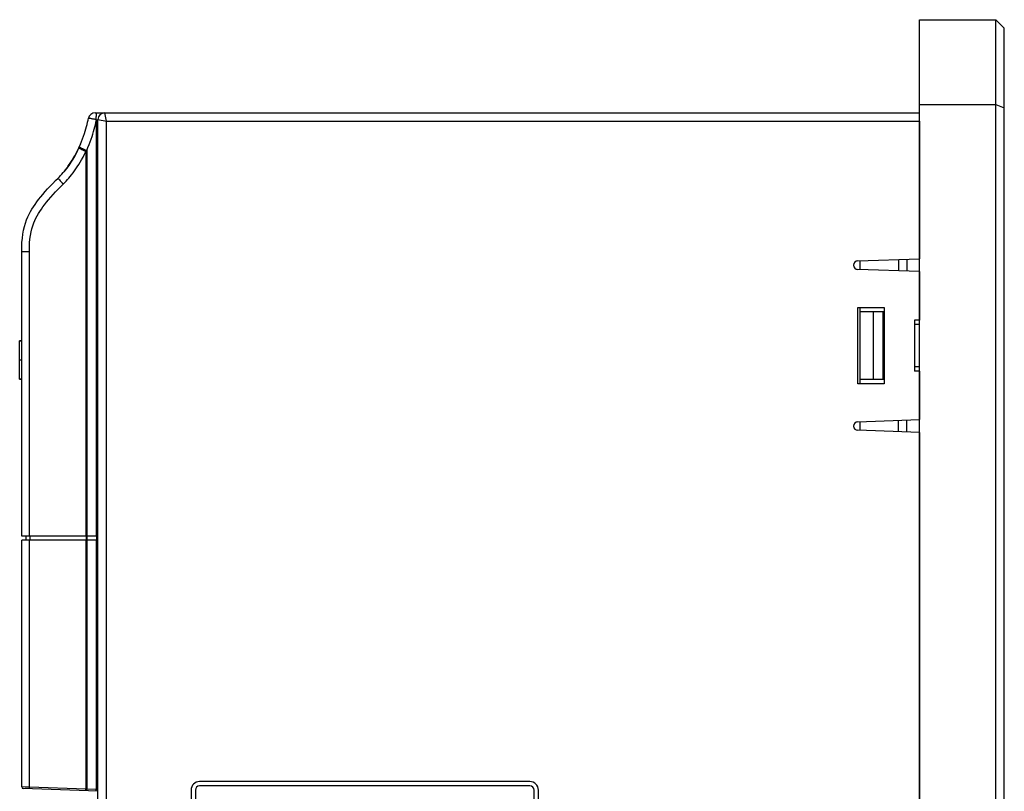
# Model space of a CAD drawing. Header units: millimetres. Extents: x -844 to -217, y -125 to 557.
# Tile 24 of 178: x -836 to -720, y 242 to 333. Entities that reach past the tile are written whole.
import ezdxf

# ---------------------------------------------------------------- set-up
doc = ezdxf.new("R2010")
doc.units = ezdxf.units.MM
doc.header["$LTSCALE"] = 23.1
doc.layers.add('R912005577_AM_0', color=7, linetype='CONTINUOUS')

msp = doc.modelspace()

# ---------------------------------------------------------------- linework, layer by layer
at = {"layer": 'R912005577_AM_0', "color": 7}
for p, q in [((-730.05, 127.38), (-730.05, 333.38)), ((-730.05, 333.38), (-721.05, 333.38)), ((-721.05, 127.38), (-721.05, 333.38)), ((-720.05, 332.38), (-721.05, 333.38)), ((-720.05, 128.38), (-720.05, 332.38)), ((-730.05, 323.38), (-721.05, 323.38)), ((-721.05, 323.38), (-720.05, 322.97)), ((-827.39, 322.38), (-730.05, 322.38)), ((-827.24, 321.89), (-827.23, 322.03)), ((-827.2, 322.37), (-827.2, 322.38)), ((-826.05, 321.38), (-826.25, 322.38)), ((-827.24, 321.59), (-827.39, 321.61)), ((-827.35, 320.98), (-827.29, 321.24)), ((-827.29, 321.24), (-827.24, 321.47)), ((-827.24, 321.74), (-827.24, 321.89)), ((-827.24, 321.59), (-827.24, 321.74)), ((-827.24, 321.59), (-827.24, 321.47)), ((-827.24, 321.47), (-827.24, 272.38)), ((-827.24, 321.47), (-827.05, 321.47)), ((-827.05, 157.61), (-827.05, 321.58)), ((-827.05, 321.58), (-826.05, 321.38)), ((-826.05, 157.61), (-826.05, 321.38)), ((-826.05, 321.38), (-730.05, 321.38)), ((-730.05, 321.38), (-730.05, 305.14)), ((-829.1, 318.71), (-829.26, 318.35)), ((-829.46, 317.92), (-829.3, 318.24)), ((-829.3, 318.24), (-829.46, 317.92)), ((-828.48, 317.82), (-828.48, 272.38)), ((-828.38, 317.94), (-828.38, 272.38)), ((-836.05, 272.38), (-836.05, 306.01)), ((-836.05, 306), (-835.14, 306)), ((-835.14, 272.38), (-835.14, 306)), ((-737.35, 304.88), (-730.05, 305.14)), ((-737.05, 303.87), (-737.05, 304.89)), ((-732.55, 305.05), (-732.55, 303.72)), ((-731.57, 305.09), (-731.57, 303.68)), ((-730.05, 303.63), (-737.35, 303.88)), ((-730.05, 303.63), (-730.05, 297.88)), ((-737.35, 290.38), (-737.35, 299.38)), ((-737.35, 299.38), (-734.25, 299.38)), ((-737.05, 290.38), (-737.05, 299.38)), ((-734.25, 298.88), (-737.05, 298.88)), ((-735.55, 298.88), (-735.55, 290.88)), ((-734.4, 298.88), (-734.4, 290.88)), ((-734.25, 299.38), (-734.25, 290.38)), ((-730.65, 297.88), (-730.65, 291.88)), ((-730.05, 297.88), (-730.65, 297.88)), ((-734.25, 297.38), (-734.4, 297.38)), ((-730.05, 297.38), (-730.65, 297.38)), ((-836.29, 290.91), (-836.29, 295.43)), ((-836.05, 295.43), (-836.29, 295.43)), ((-836.05, 295.41), (-836.29, 295.41)), ((-836.05, 293.17), (-836.29, 293.17)), ((-734.25, 292.38), (-734.4, 292.38)), ((-730.05, 292.38), (-730.65, 292.38)), ((-730.05, 291.88), (-730.65, 291.88)), ((-730.05, 291.88), (-730.05, 286.14)), ((-836.05, 290.92), (-836.29, 290.92)), ((-836.29, 290.91), (-836.05, 290.91)), ((-734.25, 290.88), (-737.05, 290.88)), ((-734.25, 290.38), (-737.35, 290.38)), ((-737.35, 285.88), (-730.05, 286.14)), ((-732.55, 284.72), (-732.55, 286.05)), ((-731.57, 284.68), (-731.57, 286.09)), ((-730.05, 284.63), (-737.35, 284.88)), ((-737.05, 284.87), (-737.05, 285.89)), ((-730.05, 284.63), (-730.05, 175.14)), ((-827.05, 272.38), (-836.05, 272.38)), ((-835.55, 272.38), (-835.55, 271.88)), ((-835.09, 272.38), (-835.09, 271.88)), ((-828.44, 272.38), (-828.44, 271.88)), ((-828.36, 272.38), (-828.36, 271.88)), ((-827.22, 272.38), (-827.22, 271.88)), ((-836.05, 242.76), (-836.05, 271.88)), ((-827.05, 271.88), (-836.05, 271.88)), ((-835.14, 242.73), (-835.14, 271.88)), ((-828.48, 271.88), (-828.48, 242.5)), ((-828.38, 271.88), (-828.38, 242.49)), ((-827.24, 271.88), (-827.24, 242.45)), ((-776.05, 243.38), (-815.05, 243.38)), ((-835.65, 242.74), (-836.05, 242.76)), ((-827.05, 242.25), (-835.86, 242.56)), ((-835.31, 242.73), (-835.65, 242.74)), ((-835.14, 242.73), (-835.31, 242.73)), ((-828.48, 242.5), (-835.14, 242.73)), ((-828.48, 242.45), (-828.48, 242.5)), ((-828.38, 242.49), (-828.48, 242.5)), ((-828.38, 242.44), (-828.38, 242.49)), ((-827.24, 242.45), (-828.38, 242.49)), ((-827.24, 242.4), (-827.24, 242.45)), ((-827.06, 242.44), (-827.24, 242.45)), ((-816.05, 242.38), (-816.05, 178.38)), ((-815.55, 242.38), (-815.55, 178.38)), ((-776.05, 242.88), (-815.05, 242.88)), ((-775.55, 178.38), (-775.55, 242.38)), ((-775.05, 227.38), (-775.05, 242.38))]:
    msp.add_line(p, q, dxfattribs=at)
for points in [[(-827.23, 322.03), (-827.23, 322.15), (-827.22, 322.25), (-827.21, 322.32), (-827.2, 322.37)], [(-829.26, 318.35), (-829.11, 318.68), (-828.98, 319), (-828.86, 319.31), (-828.75, 319.62), (-828.65, 319.92), (-828.56, 320.21), (-828.48, 320.49), (-828.41, 320.76), (-828.34, 321.02), (-828.28, 321.28), (-828.22, 321.52), (-828.17, 321.75)], [(-828.38, 317.94), (-828.23, 318.28), (-828.09, 318.62), (-827.97, 318.94), (-827.85, 319.26), (-827.75, 319.57), (-827.65, 319.87), (-827.57, 320.17), (-827.49, 320.45), (-827.42, 320.72), (-827.35, 320.98)], [(-827.39, 321.61), (-827.47, 321.63), (-827.55, 321.64), (-827.64, 321.65), (-827.72, 321.67), (-827.81, 321.68), (-827.89, 321.7), (-827.96, 321.71), (-828.03, 321.72), (-828.09, 321.73), (-828.13, 321.74), (-828.16, 321.75), (-828.17, 321.75)], [(-831.75, 314.68), (-831.6, 314.83), (-831.45, 314.99), (-831.31, 315.15), (-831.16, 315.32), (-831.01, 315.5), (-830.85, 315.69), (-830.7, 315.89), (-830.55, 316.1), (-830.39, 316.32), (-830.24, 316.55), (-830.08, 316.79), (-829.93, 317.05), (-829.77, 317.32), (-829.61, 317.61), (-829.46, 317.92)], [(-829.46, 317.92), (-829.63, 317.59), (-829.81, 317.24), (-830.02, 316.9), (-830.24, 316.54), (-830.49, 316.17), (-830.76, 315.81), (-831.06, 315.43), (-831.39, 315.06), (-831.41, 315.04)], [(-831.13, 313.98), (-830.97, 314.14), (-830.81, 314.31), (-830.65, 314.49), (-830.48, 314.67), (-830.32, 314.87), (-830.16, 315.07), (-829.99, 315.29), (-829.82, 315.51), (-829.66, 315.75), (-829.49, 316), (-829.32, 316.26), (-829.15, 316.54), (-828.98, 316.84), (-828.81, 317.15), (-828.65, 317.48), (-828.48, 317.82)], [(-829.3, 318.24), (-829.29, 318.27), (-829.28, 318.29), (-829.27, 318.32), (-829.26, 318.35)], [(-829.3, 318.24), (-829.29, 318.23), (-829.25, 318.2), (-829.17, 318.16), (-829.07, 318.11), (-828.95, 318.04)], [(-829.26, 318.35), (-829.24, 318.34), (-829.19, 318.31), (-829.11, 318.27), (-829, 318.22)], [(-829, 318.22), (-828.87, 318.16), (-828.72, 318.09), (-828.55, 318.01), (-828.38, 317.94)], [(-828.95, 318.04), (-828.81, 317.97), (-828.65, 317.9), (-828.48, 317.82)], [(-828.48, 317.82), (-828.46, 317.85), (-828.43, 317.88), (-828.4, 317.91), (-828.38, 317.94)], [(-836.05, 306.01), (-836.04, 306.55), (-836.02, 307.07), (-835.97, 307.58), (-835.91, 308.05), (-835.83, 308.51), (-835.72, 308.94), (-835.6, 309.35), (-835.47, 309.73), (-835.33, 310.08), (-835.17, 310.4), (-835.01, 310.71), (-834.84, 311), (-834.66, 311.29), (-834.47, 311.57), (-834.26, 311.86), (-834.05, 312.15), (-833.81, 312.44), (-833.56, 312.75), (-833.28, 313.07), (-832.99, 313.39), (-832.68, 313.72), (-832.37, 314.05), (-832.06, 314.37), (-831.75, 314.68)], [(-835.14, 306), (-835.13, 306.52), (-835.11, 307.01), (-835.07, 307.47), (-835.01, 307.9), (-834.94, 308.31), (-834.85, 308.69), (-834.74, 309.04), (-834.62, 309.37), (-834.5, 309.67), (-834.37, 309.95), (-834.22, 310.22), (-834.07, 310.49), (-833.91, 310.74), (-833.73, 311), (-833.55, 311.27), (-833.34, 311.53), (-833.12, 311.81), (-832.88, 312.1), (-832.62, 312.4), (-832.34, 312.72), (-832.04, 313.04), (-831.74, 313.36), (-831.43, 313.67), (-831.13, 313.98)], [(-831.75, 314.68), (-831.74, 314.66), (-831.72, 314.62), (-831.66, 314.55), (-831.59, 314.46), (-831.49, 314.36), (-831.38, 314.24), (-831.26, 314.11), (-831.13, 313.98)], [(-835.13, 242.53), (-835.13, 242.54), (-835.13, 242.56), (-835.14, 242.59), (-835.14, 242.63), (-835.14, 242.68), (-835.14, 242.73)], [(-828.47, 242.3), (-828.48, 242.3), (-828.48, 242.32), (-828.48, 242.36), (-828.48, 242.4), (-828.48, 242.45)], [(-828.38, 242.29), (-828.38, 242.3), (-828.38, 242.32), (-828.38, 242.35), (-828.38, 242.39), (-828.38, 242.44)], [(-827.24, 242.25), (-827.24, 242.26), (-827.24, 242.28), (-827.25, 242.31), (-827.24, 242.35), (-827.24, 242.4)]]:
    msp.add_lwpolyline(points, dxfattribs=at)
for centre, radius, start, end in [((-827.39, 321.58), 0.8, 90, 168.1818), ((-826.25, 321.58), 0.8, 90, 180), ((-737.35, 304.38), 0.5, 90, 270), ((-737.35, 285.38), 0.5, 90, 270), ((-815.05, 242.38), 1, 90, 180), ((-776.05, 242.38), 1, 0, 90), ((-835.85, 242.76), 0.2, 180, 267.9998), ((-815.05, 242.38), 0.5, 90, 180), ((-776.05, 242.38), 0.5, 0, 90)]:
    msp.add_arc(centre, radius, start, end, dxfattribs=at)

doc.saveas('drawing.dxf')
